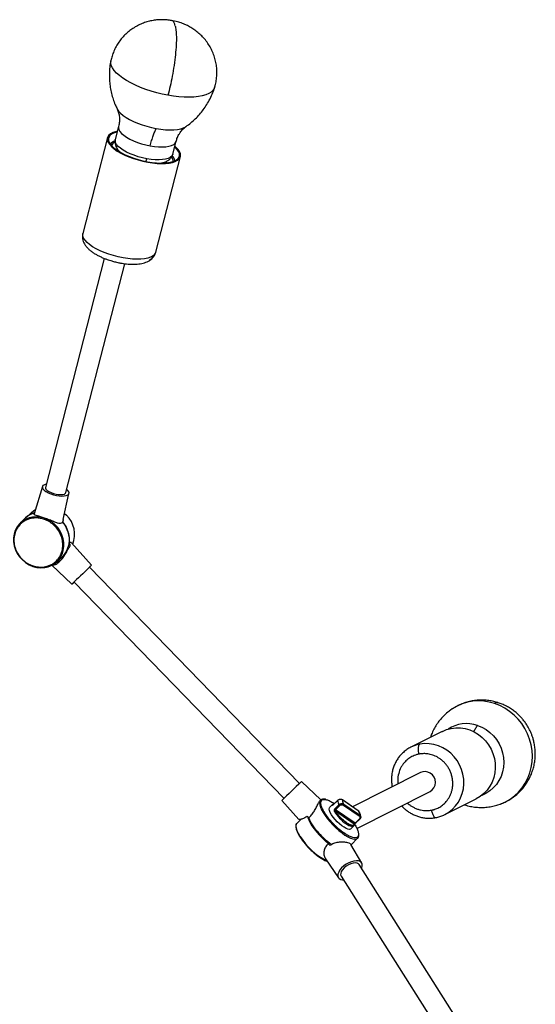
# Model space of a CAD drawing. Header units: millimetres. Extents: x -502 to 2028, y -2217 to 24.
# Tile 5 of 18: x -143 to 148, y -1550 to -995. Entities that reach past the tile are written whole.
import ezdxf

# ---------------------------------------------------------------- set-up
doc = ezdxf.new("R2010")
doc.units = ezdxf.units.MM

msp = doc.modelspace()

# ---------------------------------------------------------------- linework, layer by layer
at = {"color": 7, "linetype": 'Continuous', "lineweight": 25}
for p, q in [((-54.3, -995.99), (-57.28, -995.38)), ((-91.24, -1018.16), (-91.22, -1018.06)), ((-32.65, -1033.17), (-32.67, -1033.25)), ((-86.84, -1055.17), (-88.73, -1062.47)), ((-93.11, -1061.46), (-107.01, -1115.41)), ((-56.29, -1070.83), (-54.4, -1063.52)), ((-86.38, -1069.21), (-86.43, -1069.39)), ((-65.85, -1126.01), (-51.95, -1072.06)), ((-56.26, -1073.45), (-56.81, -1072.39)), ((-55.18, -1074.54), (-55.4, -1073.58)), ((-94.9, -1129.52), (-128.14, -1258.6)), ((-116.52, -1261.6), (-83.28, -1132.52)), ((-129.83, -1258.13), (-134.44, -1273.61)), ((-118.01, -1276.65), (-114.82, -1261.99)), ((-139.26, -1275.87), (-142.21, -1278.65)), ((-136.15, -1272.94), (-139.1, -1275.72)), ((-118.08, -1276.64), (-118.19, -1277.14)), ((-117.29, -1273.32), (-116.17, -1274.37)), ((-118.19, -1277.14), (-118.43, -1278.25)), ((-113.93, -1291.25), (-114.75, -1290.35)), ((-102.05, -1302.47), (-113.45, -1289.87)), ((-121.64, -1300.49), (-118.69, -1297.71)), ((-115.97, -1293.94), (-115.71, -1294.21)), ((-124.42, -1302.46), (-113.17, -1313.27)), ((15.11, -1425.61), (-103.3, -1303.69)), ((-111.91, -1312.05), (6.5, -1433.97)), ((95.71, -1396.18), (78.01, -1405.08)), ((83.39, -1419.44), (45.09, -1438.71)), ((27.21, -1434.81), (16.39, -1424.42)), ((47.53, -1450.91), (88.78, -1430.16)), ((5.27, -1435.22), (14.85, -1445.8)), ((27.02, -1434.97), (26.83, -1435.16)), ((27.16, -1434.89), (27.02, -1434.97)), ((33.94, -1437.3), (32.24, -1438.96)), ((34.13, -1437.2), (33.92, -1437.32)), ((34.31, -1437.48), (36.69, -1435.16)), ((36.71, -1435.11), (34.33, -1437.43)), ((37.44, -1437.56), (35.06, -1439.88)), ((48.29, -1440.91), (39.47, -1434.83)), ((48.35, -1440.99), (39.53, -1434.91)), ((40.23, -1437.17), (49.05, -1443.25)), ((97.11, -1443.05), (114.81, -1434.14)), ((127.09, -1437.64), (128.36, -1437.21)), ((46.03, -1448.4), (35.45, -1441.1)), ((37.85, -1438.01), (35.47, -1440.33)), ((46.51, -1447.95), (35.47, -1440.33)), ((39.98, -1437.78), (48.8, -1443.87)), ((48.78, -1441.43), (48.35, -1440.99)), ((13.68, -1448), (13.78, -1447.89)), ((15.95, -1445.78), (13.78, -1447.89)), ((20.42, -1444.83), (19.59, -1443.95)), ((48.89, -1445.63), (46.51, -1447.95)), ((46.78, -1448.02), (49.15, -1445.7)), ((44.11, -1451.13), (45.81, -1449.47)), ((31.61, -1459.53), (32.19, -1460.41)), ((44.27, -1460.06), (47.97, -1456.44)), ((47.97, -1456.44), (48.36, -1455.85)), ((50.27, -1470.46), (44.17, -1459.89)), ((29.77, -1468.06), (37.19, -1478.76)), ((108.84, -1566.11), (48.75, -1471.32)), ((38.62, -1477.74), (98.38, -1572.02))]:
    msp.add_line(p, q, dxfattribs=at)
at = {"color": 8, "linetype": 'Continuous', "lineweight": 25}
for p, q in [((-115.72, -1293.38), (-115.42, -1293.69)), ((-121.64, -1300.78), (-121.79, -1300.62)), ((-120.82, -1299.71), (-120.47, -1300.08))]:
    msp.add_line(p, q, dxfattribs=at)
at = {"color": 8, "linetype": 'Continuous', "lineweight": 25, "flags": 128}
for points in [[(-59.01, -1037.58), (-62.19, -1036.94), (-65.37, -1036.16), (-68.51, -1035.25), (-71.57, -1034.23), (-74.52, -1033.11), (-77.32, -1031.9), (-79.94, -1030.61), (-82.34, -1029.26), (-84.51, -1027.87), (-86.42, -1026.45), (-88.03, -1025.02), (-89.34, -1023.59), (-90.33, -1022.18), (-90.98, -1020.82), (-91.3, -1019.5), (-91.26, -1018.26), (-91.24, -1018.16)], [(-32.67, -1033.25), (-32.91, -1033.83), (-33.62, -1034.89), (-34.67, -1035.83), (-36.04, -1036.66), (-37.71, -1037.36), (-39.66, -1037.92), (-41.87, -1038.33), (-44.32, -1038.59), (-46.98, -1038.69), (-49.81, -1038.65), (-52.78, -1038.44), (-55.86, -1038.09), (-59.01, -1037.58)], [(-87.68, -1045.2), (-87.62, -1045.32), (-86.84, -1046.49), (-85.74, -1047.69), (-84.32, -1048.9), (-82.62, -1050.08), (-80.66, -1051.23), (-78.49, -1052.32), (-76.12, -1053.34), (-73.61, -1054.26), (-71, -1055.07), (-68.34, -1055.76), (-65.66, -1056.32)], [(-86.84, -1055.17), (-86.91, -1055.91), (-86.67, -1056.91), (-86.08, -1057.97), (-85.13, -1059.06), (-83.87, -1060.15), (-82.3, -1061.23), (-80.48, -1062.26), (-78.44, -1063.23), (-76.22, -1064.11), (-73.87, -1064.89), (-71.46, -1065.54), (-69.02, -1066.05)], [(-65.66, -1056.32), (-63.01, -1056.73), (-60.45, -1056.99), (-58.01, -1057.09), (-55.73, -1057.04), (-53.66, -1056.83), (-51.83, -1056.46), (-50.27, -1055.95), (-49.01, -1055.3), (-48.85, -1055.2)], [(-70.9, -1073.36), (-73.34, -1072.85), (-75.76, -1072.2), (-78.1, -1071.42), (-80.32, -1070.54), (-82.36, -1069.57), (-84.19, -1068.54), (-85.75, -1067.46), (-87.02, -1066.37), (-87.96, -1065.28), (-88.56, -1064.22), (-88.8, -1063.22), (-88.73, -1062.47)], [(-69.02, -1066.05), (-66.62, -1066.42), (-64.31, -1066.62), (-62.15, -1066.67), (-60.17, -1066.55), (-58.42, -1066.26), (-56.95, -1065.83), (-55.78, -1065.25), (-54.94, -1064.53), (-54.46, -1063.71), (-54.41, -1063.57)], [(-56.35, -1071.04), (-56.83, -1071.84), (-57.66, -1072.55), (-58.83, -1073.14), (-60.3, -1073.57), (-62.05, -1073.85), (-64.03, -1073.97), (-66.2, -1073.93), (-68.51, -1073.73), (-70.9, -1073.36)], [(-67.57, -1128.18), (-68.84, -1128.84), (-70.4, -1129.36), (-72.25, -1129.73), (-74.33, -1129.95), (-76.62, -1130.01), (-79.08, -1129.91), (-81.67, -1129.65), (-84.33, -1129.24), (-87.03, -1128.68), (-89.73, -1127.99), (-92.36, -1127.17), (-94.9, -1126.24), (-97.29, -1125.22), (-99.49, -1124.12), (-101.47, -1122.96), (-103.19, -1121.77), (-104.63, -1120.55), (-105.75, -1119.34), (-106.55, -1118.15), (-107, -1117.01), (-107.09, -1115.93), (-107.01, -1115.41)], [(-121.64, -1300.49), (-121.02, -1299.86), (-119.72, -1298.17), (-118.72, -1296.27), (-118.04, -1294.2), (-117.71, -1292.02), (-117.72, -1289.78), (-118.09, -1287.54), (-118.79, -1285.34), (-119.82, -1283.25), (-121.15, -1281.31), (-122.74, -1279.58), (-124.56, -1278.09), (-126.56, -1276.89), (-128.69, -1276), (-130.91, -1275.44), (-133.14, -1275.23), (-135.35, -1275.37)], [(128.36, -1437.21), (128.47, -1437.16), (131.3, -1435.92), (133.98, -1434.37), (136.45, -1432.51), (138.71, -1430.38), (140.73, -1428), (142.47, -1425.39), (143.91, -1422.59), (145.05, -1419.63), (145.87, -1416.55), (146.36, -1413.38), (146.51, -1410.15), (146.32, -1406.91), (145.8, -1403.7), (144.94, -1400.55), (143.76, -1397.49), (142.28, -1394.57), (140.51, -1391.82), (138.47, -1389.27), (136.18, -1386.95), (133.68, -1384.89), (130.99, -1383.11), (128.14, -1381.63), (125.17, -1380.47)], [(115.52, -1392.82), (118.01, -1393.82), (120.36, -1395.15), (122.55, -1396.77), (124.52, -1398.67), (126.25, -1400.8), (127.71, -1403.14), (128.87, -1405.64), (129.71, -1408.26), (130.21, -1410.95), (130.38, -1413.67), (130.2, -1416.38), (129.68, -1419.02), (128.82, -1421.56), (127.65, -1423.94), (126.18, -1426.13), (124.44, -1428.08), (122.46, -1429.78), (120.26, -1431.18), (117.9, -1432.26), (117.74, -1432.32)], [(97.17, -1443.01), (99.34, -1441.73), (101.4, -1440.09), (103.22, -1438.18), (104.77, -1436.03), (106.03, -1433.67), (106.97, -1431.15), (107.58, -1428.5), (107.85, -1425.78), (107.77, -1423.04), (107.35, -1420.3), (106.58, -1417.64), (105.49, -1415.08), (104.1, -1412.68), (102.42, -1410.47), (100.49, -1408.49), (98.33, -1406.79), (95.99, -1405.37), (93.51, -1404.28), (90.93, -1403.52), (88.28, -1403.12), (85.63, -1403.07), (83.01, -1403.39)], [(27.02, -1434.97), (26.63, -1435.58), (26.49, -1436.47), (26.61, -1437.59), (27, -1438.9), (27.65, -1440.38), (28.54, -1442), (29.66, -1443.7), (30.96, -1445.46), (32.43, -1447.22), (34.02, -1448.94)], [(34.31, -1437.48), (34.32, -1437.45), (34.33, -1437.43)], [(15.62, -1455.42), (14.66, -1453.78), (13.93, -1452.25), (13.46, -1450.88), (13.25, -1449.7), (13.32, -1448.75), (13.66, -1448.03), (13.68, -1448)], [(41.37, -1448.19), (42.25, -1448.75), (43.07, -1449.2), (43.83, -1449.52), (44.5, -1449.71), (45.07, -1449.75), (45.52, -1449.66), (45.81, -1449.47)], [(48.89, -1445.63), (48.95, -1445.67), (49, -1445.69), (49.05, -1445.71), (49.09, -1445.72), (49.12, -1445.72), (49.15, -1445.71), (49.15, -1445.7)], [(34.02, -1448.94), (35.7, -1450.58), (37.42, -1452.11), (39.15, -1453.47), (40.83, -1454.65), (42.43, -1455.6), (43.91, -1456.31), (45.23, -1456.76), (46.36, -1456.94), (47.28, -1456.84), (47.95, -1456.47), (47.97, -1456.44)]]:
    msp.add_lwpolyline(points, dxfattribs=at)
at = {"color": 7, "linetype": 'Continuous', "lineweight": 25, "flags": 128}
for points in [[(-87.54, -1057.88), (-88.56, -1058.11), (-90.13, -1058.63), (-91.39, -1059.29), (-92.34, -1060.07), (-92.94, -1060.97), (-93.2, -1061.97), (-93.1, -1063.05), (-92.65, -1064.2), (-91.85, -1065.39), (-90.73, -1066.6), (-89.29, -1067.81), (-87.57, -1069.01), (-85.59, -1070.17), (-83.39, -1071.27), (-81, -1072.29)], [(-87.64, -1058.24), (-88.11, -1058.35), (-89.63, -1058.86), (-90.86, -1059.5), (-91.78, -1060.26), (-92.36, -1061.14), (-92.61, -1062.11), (-92.52, -1063.16), (-92.08, -1064.27), (-91.31, -1065.42), (-90.22, -1066.6), (-88.82, -1067.78), (-87.15, -1068.94), (-85.22, -1070.07), (-83.08, -1071.14), (-80.76, -1072.13)], [(-88.25, -1068.2), (-87.6, -1068.06), (-87.49, -1068.04)], [(-81, -1072.29), (-78.46, -1073.22), (-75.83, -1074.03), (-73.14, -1074.73), (-70.43, -1075.28), (-67.77, -1075.69), (-65.18, -1075.95), (-62.72, -1076.05), (-60.43, -1075.99), (-58.35, -1075.77), (-56.51, -1075.4), (-54.94, -1074.88), (-53.67, -1074.23), (-52.73, -1073.44), (-52.13, -1072.54), (-51.87, -1071.54), (-51.97, -1070.46), (-52.42, -1069.32), (-53.21, -1068.13), (-54.34, -1066.92), (-55.1, -1066.24)], [(-80.76, -1072.13), (-78.3, -1073.03), (-75.73, -1073.83), (-73.12, -1074.5), (-70.49, -1075.04), (-67.9, -1075.44), (-65.39, -1075.69), (-63, -1075.79), (-60.77, -1075.73), (-58.75, -1075.52), (-56.96, -1075.16), (-55.44, -1074.66), (-54.21, -1074.02), (-53.29, -1073.25), (-52.7, -1072.38), (-52.45, -1071.41), (-52.55, -1070.36), (-52.99, -1069.24), (-53.76, -1068.09), (-54.85, -1066.91), (-55.19, -1066.6)], [(-56.29, -1070.83), (-56.34, -1071.01), (-56.35, -1071.04)], [(-60.23, -1074.97), (-60.11, -1075.06), (-59.47, -1075.62)], [(-55.4, -1073.58), (-55.96, -1072.5), (-56.58, -1071.68)], [(-56.06, -1074.89), (-56.04, -1074.45), (-56.26, -1073.45)], [(-129.48, -1257.58), (-129.83, -1258.13), (-129.83, -1258.77), (-129.48, -1259.47), (-128.8, -1260.2), (-127.81, -1260.93), (-126.57, -1261.61), (-125.13, -1262.23), (-123.56, -1262.75), (-121.93, -1263.14), (-120.32, -1263.39), (-118.81, -1263.49), (-117.46, -1263.43), (-116.33, -1263.21), (-115.49, -1262.85), (-114.97, -1262.36), (-114.8, -1261.76), (-114.97, -1261.09), (-115.49, -1260.37), (-116.07, -1259.83)], [(-128.14, -1258.6), (-128.14, -1259.05), (-127.81, -1259.68), (-127.14, -1260.34), (-126.17, -1260.98), (-124.95, -1261.57), (-123.57, -1262.06), (-122.11, -1262.44), (-120.67, -1262.66), (-119.33, -1262.72), (-118.18, -1262.62), (-117.29, -1262.36), (-116.72, -1261.96), (-116.52, -1261.6)], [(-136.15, -1272.94), (-134.67, -1271.75), (-133.71, -1271.15)], [(-142.21, -1278.65), (-142.83, -1279.28), (-144.13, -1280.96), (-145.14, -1282.87), (-145.81, -1284.93), (-146.15, -1287.11), (-146.13, -1289.35), (-145.77, -1291.6), (-145.06, -1293.79), (-144.03, -1295.89), (-142.7, -1297.82), (-141.11, -1299.56), (-139.29, -1301.04), (-137.29, -1302.25), (-135.16, -1303.14), (-132.95, -1303.7), (-130.71, -1303.91), (-128.5, -1303.77)], [(-118.43, -1278.25), (-117.03, -1280.2), (-115.94, -1282.32), (-115.18, -1284.56), (-114.78, -1286.85), (-114.75, -1289.14), (-115.08, -1291.37), (-115.76, -1293.49), (-116.79, -1295.43), (-118.13, -1297.15), (-118.69, -1297.71)], [(-122.27, -1301.04), (-121.99, -1300.93), (-121.64, -1300.78)], [(-103.28, -1303.71), (-102.66, -1303.09), (-102.23, -1302.66), (-102.05, -1302.48), (-102.13, -1302.54), (-102.47, -1302.85), (-103.05, -1303.4), (-103.84, -1304.16), (-104.81, -1305.09), (-105.91, -1306.15), (-107.09, -1307.29), (-108.29, -1308.45), (-109.46, -1309.59), (-110.54, -1310.65), (-111.49, -1311.58), (-112.25, -1312.34), (-112.8, -1312.88), (-113.11, -1313.2), (-113.15, -1313.26), (-112.94, -1313.07), (-112.48, -1312.64), (-111.89, -1312.07)], [(101.38, -1383.45), (101.24, -1383.54), (100.24, -1384.23)], [(95.71, -1396.18), (95.74, -1396.16), (98.16, -1395.15), (100.71, -1394.48), (103.33, -1394.17), (105.98, -1394.22), (108.63, -1394.62), (111.21, -1395.38), (113.69, -1396.47), (116.03, -1397.88), (118.19, -1399.59), (120.12, -1401.57), (121.8, -1403.78), (123.2, -1406.18), (124.28, -1408.74), (125.05, -1411.4), (125.47, -1414.13), (125.55, -1416.88), (125.28, -1419.6), (124.67, -1422.24), (123.73, -1424.77), (122.47, -1427.12), (120.92, -1429.28), (119.1, -1431.19), (117.04, -1432.82), (114.81, -1434.14)], [(16.09, -1424.68), (16.35, -1424.44), (16.39, -1424.42)], [(27.11, -1434.89), (27.05, -1434.95), (27.02, -1434.97)], [(36.71, -1435.11), (36.69, -1435.13), (36.69, -1435.16)], [(39.53, -1434.91), (39.5, -1434.86), (39.47, -1434.83)], [(44.11, -1451.13), (43.96, -1451.25), (43.34, -1451.41), (42.5, -1451.29), (41.47, -1450.9), (40.29, -1450.26), (39.03, -1449.38), (37.72, -1448.32), (36.44, -1447.11), (35.23, -1445.82), (34.15, -1444.48), (33.25, -1443.18), (32.56, -1441.95), (32.12, -1440.86), (31.94, -1439.96), (32.03, -1439.27), (32.24, -1438.96)], [(48.29, -1440.91), (48.32, -1440.95), (48.35, -1440.99)], [(19.81, -1444.19), (19.93, -1444.67), (20.43, -1446.09), (21.2, -1447.66), (22.21, -1449.35), (23.44, -1451.12), (24.86, -1452.93), (26.42, -1454.71), (28.1, -1456.44), (29.85, -1458.06), (31.61, -1459.53)], [(33.04, -1460.02), (32.02, -1459.25), (30.32, -1457.84), (28.63, -1456.29), (27, -1454.63), (25.47, -1452.92), (24.07, -1451.18), (22.84, -1449.46), (21.81, -1447.8), (20.99, -1446.25), (20.42, -1444.83)], [(49.15, -1445.7), (49.16, -1445.69), (49.17, -1445.66)], [(45.81, -1449.47), (45.85, -1449.43), (46.05, -1449.06)], [(50.13, -1473.5), (50.33, -1473.02), (50.57, -1471.94), (50.49, -1470.99), (50.1, -1470.19), (49.4, -1469.61), (48.43, -1469.25), (47.24, -1469.14), (45.89, -1469.28), (44.43, -1469.67), (42.94, -1470.28), (41.48, -1471.09), (40.13, -1472.07), (38.94, -1473.16), (37.97, -1474.31), (37.27, -1475.47), (36.87, -1476.59), (36.79, -1477.62), (37.03, -1478.5), (37.58, -1479.19), (38.42, -1479.67), (38.42, -1479.67)], [(48.75, -1471.32), (48.4, -1470.92), (47.62, -1470.51), (46.6, -1470.36), (45.4, -1470.46), (44.09, -1470.83), (42.75, -1471.42), (41.47, -1472.21), (40.33, -1473.15), (39.4, -1474.17), (38.74, -1475.22), (38.39, -1476.22), (38.37, -1477.12), (38.62, -1477.74)], [(38.42, -1479.67), (39.5, -1479.9), (40, -1479.93)]]:
    msp.add_lwpolyline(points, dxfattribs=at)
at = {"color": 7, "linetype": 'Continuous', "lineweight": 25}
for centre, radius, start, end in [((-87.39, -1068.27), 5.12, 107.1607, 143.104), ((-87.39, -1067.61), 3.88, 113.5225, 154.2562), ((-127.13, -1260.7), 3.9, 98.1885, 126.8903), ((-130.72, -1284.97), 12.48, 106.5041, 133.1764), ((-130.56, -1284.82), 12.48, 107.0875, 133.1772), ((-126.68, -1285.12), 15.04, 338.2775, 45.6304), ((-129.99, -1288.1), 15.41, 351.6024, 41.0443), ((-130.26, -1291.28), 12.61, 277.9927, 313.0912), ((85.85, -1424.46), 5.59, 57.892, 116.1363), ((85.83, -1424.93), 6.01, 299.4636, 60.0846), ((326.14, -1754.02), 452.33, 133.2723, 135.1854), ((42.13, -1434.79), 5.45, 183.9285, 210.6062), ((38.64, -1436.87), 1.39, 209.703, 235.1123), ((39.51, -1437.23), 0.722, 310.3752, 5.0309), ((35.32, -1441.77), 0.677, 78.4896, 137.8763), ((55.43, -1428.24), 24.41, 212.389, 234.8254), ((48.33, -1443.32), 0.722, 310.3752, 5.0309), ((57.09, -1426.58), 41.17, 217.1682, 231.4316), ((45.74, -1448.75), 0.442, 314.1515, 341.7812)]:
    msp.add_arc(centre, radius, start, end, dxfattribs=at)
at = {"color": 8, "linetype": 'Continuous', "lineweight": 25}
for centre, radius, start, end in [((-69.4, -1124.97), 3.7, 299.6254, 343.5935), ((-133.6, -1287.86), 12.61, 97.9928, 133.0823), ((116.36, -1406.61), 27.59, 71.3698, 122.8861), ((109.39, -1411.06), 19.24, 71.4145, 122.9522), ((86.54, -1422.04), 18.99, 100.7278, 116.6919), ((34.69, -1438.08), 1.06, 86.8, 159.8361), ((34.04, -1438.08), 0.503, 78.0584, 133.3079), ((45.72, -1448.75), 0.464, 342.7083, 48.5484), ((48.17, -1435.08), 38.39, 212.0046, 242.6808)]:
    msp.add_arc(centre, radius, start, end, dxfattribs=at)
at = {"color": 7, "linetype": 'Continuous', "lineweight": 25}
for points, knots in [([(-56.6, -995.52), (-56.91, -995.45), (-57.66, -995.29), (-59.16, -995.12), (-61.15, -994.96), (-63.57, -994.96), (-66.13, -995.17), (-68.82, -995.63), (-71.54, -996.36), (-74.24, -997.38), (-76.87, -998.67), (-79.38, -1000.23), (-81.72, -1002.04), (-83.87, -1004.08), (-85.81, -1006.33), (-87.5, -1008.76), (-88.94, -1011.33), (-90.1, -1014.04), (-90.82, -1016.31), (-91.13, -1017.67), (-91.23, -1018.08)], [0, 0, 0, 0, 0.020882, 0.050121, 0.099347, 0.151543, 0.208264, 0.267965, 0.329756, 0.392912, 0.4569, 0.521347, 0.586004, 0.650709, 0.715357, 0.779883, 0.844242, 0.908408, 0.972365, 1, 1, 1, 1]), ([(-54.95, -998.49), (-54.76, -999.13), (-54.6, -999.94), (-54.37, -1001.95), (-54.29, -1003.15), (-54.25, -1005.92), (-54.28, -1007.48), (-54.46, -1010.91), (-54.61, -1012.76), (-55.01, -1016.65), (-55.27, -1018.67), (-55.87, -1022.74), (-56.21, -1024.79), (-56.95, -1028.76), (-57.35, -1030.68), (-58.17, -1034.31), (-58.59, -1036.01), (-59.01, -1037.58)], [0, 0, 0, 0, 0.125, 0.125, 0.25, 0.25, 0.375, 0.375, 0.5, 0.5, 0.625, 0.625, 0.75, 0.75, 0.875, 0.875, 1, 1, 1, 1]), ([(-54.95, -998.49), (-55.11, -997.84), (-55.44, -996.52), (-56.03, -995.59), (-56.49, -995.6), (-56.63, -995.61)], [0, 0, 0, 0, 0.395131, 0.814475, 1, 1, 1, 1]), ([(-32.65, -1033.17), (-32.49, -1032.61), (-32.05, -1031.05), (-31.59, -1028.41), (-31.36, -1025.27), (-31.48, -1022.13), (-31.93, -1019.03), (-32.71, -1016), (-33.81, -1013.07), (-35.22, -1010.26), (-36.92, -1007.61), (-38.86, -1005.22), (-40.96, -1003.1), (-43.19, -1001.25), (-45.55, -999.65), (-47.79, -998.41), (-49.81, -997.48), (-51.9, -996.67), (-53.4, -996.24), (-54.3, -995.99)], [0, 0, 0, 0, 0.036206, 0.101222, 0.166638, 0.231831, 0.296835, 0.361715, 0.426565, 0.491525, 0.55682, 0.622836, 0.682922, 0.743056, 0.802888, 0.86051, 0.902511, 0.941655, 1, 1, 1, 1]), ([(-91.22, -1018.17), (-91.28, -1018.44), (-91.61, -1019.89), (-91.91, -1022.57), (-92.1, -1026.16), (-91.97, -1029.71), (-91.56, -1033.17), (-90.89, -1036.54), (-89.95, -1039.78), (-88.88, -1042.7), (-88.01, -1044.48), (-87.62, -1045.27)], [0, 0, 0, 0, 0.029779, 0.160224, 0.28892, 0.415854, 0.540983, 0.664226, 0.785462, 0.904509, 1, 1, 1, 1]), ([(-48.89, -1055.22), (-48.85, -1055.2), (-47.88, -1054.58), (-46.08, -1053.14), (-43.54, -1050.9), (-41.19, -1048.41), (-39.02, -1045.73), (-37, -1042.76), (-35.19, -1039.52), (-33.71, -1036.31), (-33.01, -1034.17), (-32.7, -1033.25)], [0, 0, 0, 0, 0.004942, 0.125977, 0.248301, 0.37156, 0.495503, 0.619946, 0.758205, 0.894993, 1, 1, 1, 1]), ([(-87.68, -1045.21), (-87.38, -1045.91), (-86.78, -1047.31), (-86.34, -1049.85), (-86.3, -1052.51), (-86.66, -1054.27), (-86.84, -1055.14)], [0, 0, 0, 0, 0.252625, 0.504641, 0.754367, 1, 1, 1, 1]), ([(-69.02, -1066.05), (-68.76, -1065.05), (-68.49, -1064.06), (-67.93, -1062.18), (-67.65, -1061.28), (-67.07, -1059.62), (-66.78, -1058.85), (-66.21, -1057.46), (-65.93, -1056.85), (-65.66, -1056.32)], [0, 0, 0, 0, 0.25, 0.25, 0.5, 0.5, 0.75, 0.75, 1, 1, 1, 1]), ([(-54.41, -1063.55), (-54.2, -1062.84), (-53.73, -1061.29), (-52.56, -1059.06), (-50.89, -1056.82), (-49.56, -1055.76), (-48.85, -1055.2)], [0, 0, 0, 0, 0.197181, 0.429974, 0.698033, 1, 1, 1, 1]), ([(-88.72, -1062.45), (-88.82, -1063), (-89, -1064.05), (-88.7, -1065.62), (-88.15, -1066.97), (-87.28, -1068.29), (-86.55, -1069.16), (-86.04, -1069.58), (-86.03, -1069.58)], [0, 0, 0, 0, 0.228427, 0.434194, 0.613994, 0.76689, 0.995932, 1, 1, 1, 1]), ([(-62.57, -1075.72), (-62.41, -1075.69), (-61.41, -1075.53), (-59.87, -1074.89), (-58.11, -1073.81), (-56.88, -1072.46), (-56.48, -1071.37), (-56.29, -1070.85)], [0, 0, 0, 0, 0.046082, 0.298651, 0.547492, 0.783873, 1, 1, 1, 1]), ([(-61.68, -1075.48), (-61.69, -1075.53), (-61.72, -1075.62), (-61.8, -1075.69), (-61.84, -1075.72)], [0, 0, 0, 0, 0.496588, 1, 1, 1, 1]), ([(-106.99, -1115.41), (-107.02, -1115.5), (-107.19, -1116.04), (-107.27, -1117.11), (-107.17, -1118.56), (-106.77, -1120.01), (-106.09, -1121.44), (-105.13, -1122.82), (-103.93, -1124.13), (-102.53, -1125.34), (-100.99, -1126.44), (-99.36, -1127.43), (-97.64, -1128.33), (-95.87, -1129.14), (-94.21, -1129.81), (-92.67, -1130.36), (-91.05, -1130.89), (-89.88, -1131.2), (-89.18, -1131.39)], [0, 0, 0, 0, 0.011352, 0.069541, 0.12898, 0.191306, 0.258539, 0.332362, 0.410982, 0.48786, 0.561485, 0.633252, 0.70294, 0.769284, 0.834947, 0.882597, 0.930406, 1, 1, 1, 1]), ([(-69.27, -1130.6), (-68.9, -1130.34), (-68.15, -1129.81), (-67.19, -1128.79), (-66.43, -1127.6), (-66, -1126.65), (-65.89, -1126.1), (-65.87, -1126.01)], [0, 0, 0, 0, 0.239745, 0.485065, 0.721205, 0.953598, 1, 1, 1, 1]), ([(-89.18, -1131.39), (-88.36, -1131.59), (-87.2, -1131.87), (-85.5, -1132.2), (-84.05, -1132.43), (-82.36, -1132.64), (-80.63, -1132.78), (-78.87, -1132.84), (-77.14, -1132.8), (-75.44, -1132.66), (-73.8, -1132.39), (-72.22, -1132), (-70.74, -1131.43), (-69.75, -1130.96), (-69.3, -1130.62), (-69.27, -1130.6)], [0, 0, 0, 0, 0.107969, 0.151831, 0.224282, 0.298868, 0.378385, 0.460884, 0.545785, 0.632753, 0.721704, 0.812539, 0.904297, 0.993455, 1, 1, 1, 1]), ([(-135.39, -1275.99), (-135.95, -1276.07), (-136.53, -1276.19), (-137.74, -1276.55), (-138.37, -1276.78), (-139.64, -1277.39), (-140.29, -1277.77), (-141.55, -1278.7), (-142.18, -1279.26), (-143.34, -1280.57), (-143.88, -1281.32), (-144.8, -1283.02), (-145.18, -1283.97), (-145.71, -1286.01), (-145.86, -1287.11), (-145.87, -1289.37), (-145.74, -1290.53), (-145.18, -1292.82), (-144.77, -1293.94), (-143.7, -1296.05), (-143.05, -1297.03), (-141.61, -1298.78), (-140.81, -1299.56), (-139.16, -1300.88), (-138.31, -1301.43), (-136.62, -1302.32), (-135.78, -1302.66), (-134.16, -1303.17), (-133.39, -1303.34), (-131.92, -1303.54), (-131.23, -1303.58), (-129.93, -1303.57), (-129.33, -1303.52), (-128.77, -1303.44)], [0, 0, 0, 0, 0.0625, 0.0625, 0.125, 0.125, 0.1875, 0.1875, 0.25, 0.25, 0.3125, 0.3125, 0.375, 0.375, 0.4375, 0.4375, 0.5, 0.5, 0.5625, 0.5625, 0.625, 0.625, 0.6875, 0.6875, 0.75, 0.75, 0.8125, 0.8125, 0.875, 0.875, 0.9375, 0.9375, 1, 1, 1, 1]), ([(-135.35, -1275.37), (-135.37, -1275.39), (-135.39, -1275.42), (-135.41, -1275.5), (-135.42, -1275.55), (-135.43, -1275.67), (-135.43, -1275.74), (-135.42, -1275.87), (-135.41, -1275.93), (-135.39, -1275.99)], [0, 0, 0, 0, 0.25, 0.25, 0.5, 0.5, 0.75, 0.75, 1, 1, 1, 1]), ([(-128.77, -1303.44), (-128.22, -1303.36), (-127.63, -1303.23), (-126.42, -1302.88), (-125.8, -1302.65), (-124.52, -1302.03), (-123.88, -1301.66), (-122.61, -1300.72), (-121.99, -1300.17), (-120.83, -1298.86), (-120.29, -1298.11), (-119.37, -1296.41), (-118.99, -1295.46), (-118.46, -1293.42), (-118.31, -1292.32), (-118.3, -1290.06), (-118.43, -1288.9), (-118.98, -1286.61), (-119.4, -1285.49), (-120.46, -1283.38), (-121.11, -1282.4), (-122.56, -1280.65), (-123.35, -1279.87), (-125, -1278.55), (-125.86, -1278), (-127.55, -1277.11), (-128.39, -1276.77), (-130, -1276.26), (-130.78, -1276.09), (-132.25, -1275.89), (-132.94, -1275.85), (-134.23, -1275.86), (-134.83, -1275.91), (-135.39, -1275.99)], [0, 0, 0, 0, 0.0625, 0.0625, 0.125, 0.125, 0.1875, 0.1875, 0.25, 0.25, 0.3125, 0.3125, 0.375, 0.375, 0.4375, 0.4375, 0.5, 0.5, 0.5625, 0.5625, 0.625, 0.625, 0.6875, 0.6875, 0.75, 0.75, 0.8125, 0.8125, 0.875, 0.875, 0.9375, 0.9375, 1, 1, 1, 1]), ([(-118.43, -1278.25), (-118.51, -1278.37), (-118.79, -1278.8), (-119.67, -1279.08), (-121.25, -1278.78), (-123.35, -1277.98), (-125.93, -1276.92), (-128.6, -1275.91), (-130.92, -1275.17), (-132.79, -1274.65), (-133.72, -1274.37), (-134.32, -1274.07), (-134.61, -1273.91), (-134.43, -1273.66), (-134.4, -1273.62)], [0, 0, 0, 0, 0.03886, 0.13566, 0.23203, 0.339139, 0.457069, 0.566057, 0.663486, 0.76158, 0.87011, 0.884999, 0.985172, 1, 1, 1, 1]), ([(-124.62, -1302.26), (-124.41, -1302.36), (-123.97, -1302.57), (-122.48, -1302.18), (-120.68, -1301.03), (-118.9, -1299.23), (-117.36, -1297.09), (-116, -1294.79), (-114.86, -1292.61), (-114.23, -1291.68), (-113.93, -1291.25)], [0, 0, 0, 0, 0.120176, 0.254383, 0.389755, 0.511441, 0.626887, 0.749354, 0.884234, 1, 1, 1, 1]), ([(-113.55, -1289.96), (-113.63, -1289.84), (-113.81, -1289.54), (-114.3, -1289.83), (-114.64, -1290.23), (-114.75, -1290.35)], [0, 0, 0, 0, 0.341591, 0.788194, 1, 1, 1, 1]), ([(-128.5, -1303.77), (-128.52, -1303.78), (-128.54, -1303.79), (-128.59, -1303.78), (-128.62, -1303.76), (-128.67, -1303.7), (-128.7, -1303.65), (-128.74, -1303.55), (-128.76, -1303.49), (-128.77, -1303.44)], [0, 0, 0, 0, 0.25, 0.25, 0.5, 0.5, 0.75, 0.75, 1, 1, 1, 1]), ([(-120.47, -1300.08), (-120.51, -1300.12), (-120.57, -1300.17), (-120.74, -1300.28), (-120.83, -1300.35), (-121.05, -1300.48), (-121.17, -1300.55), (-121.4, -1300.67), (-121.52, -1300.73), (-121.64, -1300.78)], [0, 0, 0, 0, 0.25, 0.25, 0.5, 0.5, 0.75, 0.75, 1, 1, 1, 1]), ([(-119.72, -1299.96), (-119.72, -1299.96), (-120, -1300.19), (-120.4, -1300.38), (-120.75, -1300.48), (-120.7, -1300.31), (-120.52, -1300.13), (-120.47, -1300.08)], [0, 0, 0, 0, 0.007055, 0.291931, 0.585275, 0.880219, 1, 1, 1, 1]), ([(127.28, -1380.06), (127.1, -1380), (126.04, -1379.61), (124.01, -1379.14), (121.19, -1378.67), (118.3, -1378.49), (115.38, -1378.59), (112.45, -1378.98), (109.56, -1379.65), (106.72, -1380.62), (103.97, -1381.86), (102.25, -1382.91), (101.39, -1383.44)], [0, 0, 0, 0, 0.020713, 0.125241, 0.231125, 0.338207, 0.446367, 0.55552, 0.665609, 0.776605, 0.888504, 1, 1, 1, 1]), ([(127.25, -1380.15), (127.02, -1380.06), (126.43, -1379.82), (125.65, -1380.22), (125.17, -1380.47)], [0, 0, 0, 0, 0.384926, 1, 1, 1, 1]), ([(144.9, -1395.23), (144.41, -1394.31), (143.72, -1393.03), (142.5, -1391.22), (141.37, -1389.72), (139.89, -1388.02), (138.2, -1386.36), (136.28, -1384.75), (134.15, -1383.26), (131.84, -1381.93), (129.54, -1380.83), (127.98, -1380.3), (127.28, -1380.06)], [0, 0, 0, 0, 0.12985, 0.183703, 0.273044, 0.366238, 0.466576, 0.571677, 0.68058, 0.792517, 0.906938, 1, 1, 1, 1]), ([(100.26, -1384.26), (99.95, -1384.47), (98.78, -1385.28), (96.95, -1386.94), (94.78, -1389.21), (92.87, -1391.68), (91.23, -1394.32), (89.9, -1396.95), (89.26, -1398.74), (88.97, -1399.57)], [0, 0, 0, 0, 0.057527, 0.220735, 0.38313, 0.544636, 0.705196, 0.864774, 1, 1, 1, 1]), ([(128.42, -1437.18), (129.33, -1436.82), (131.19, -1436.07), (133.88, -1434.58), (136.48, -1432.78), (138.89, -1430.69), (141.02, -1428.42), (142.85, -1426.02), (144.39, -1423.54), (145.67, -1420.93), (146.7, -1418.21), (147.46, -1415.41), (147.95, -1412.56), (148.17, -1409.7), (148.11, -1406.88), (147.81, -1404.18), (147.33, -1401.79), (146.75, -1399.74), (146.01, -1397.59), (145.33, -1396.13), (144.9, -1395.23)], [0, 0, 0, 0, 0.057276, 0.11871, 0.180728, 0.243346, 0.306623, 0.363949, 0.421235, 0.478456, 0.535584, 0.59257, 0.649327, 0.705702, 0.761375, 0.815578, 0.865866, 0.905262, 0.94082, 1, 1, 1, 1]), ([(82.6, -1408.99), (82.48, -1408.42), (82.37, -1407.79), (82.28, -1406.83), (82.26, -1406.52), (82.25, -1405.9), (82.26, -1405.61), (82.3, -1405.06), (82.33, -1404.81), (82.42, -1404.36), (82.47, -1404.17), (82.67, -1403.67), (82.83, -1403.47), (83.01, -1403.39)], [0, 0, 0, 0, 0.25, 0.25, 0.375, 0.375, 0.5, 0.5, 0.625, 0.625, 0.75, 0.75, 1, 1, 1, 1]), ([(77.92, -1405.17), (77.55, -1405.35), (76.42, -1405.9), (74.69, -1407.14), (72.82, -1408.8), (71.22, -1410.65), (69.89, -1412.61), (68.8, -1414.72), (67.96, -1416.94), (67.38, -1419.24), (67.06, -1421.59), (67.01, -1423.92), (67.14, -1425.88), (67.37, -1427.04), (67.46, -1427.46)], [0, 0, 0, 0, 0.046587, 0.144183, 0.243563, 0.333422, 0.423263, 0.513036, 0.602655, 0.691959, 0.780644, 0.868078, 0.952685, 1, 1, 1, 1]), ([(89.57, -1440.62), (89.68, -1440.59), (89.9, -1440.55), (90.23, -1440.47), (90.57, -1440.39), (90.89, -1440.3), (91.22, -1440.2), (91.8, -1440.01), (92.63, -1439.69), (93.71, -1439.17), (94.8, -1438.53), (96.29, -1437.46), (97.7, -1436.11), (98.95, -1434.46), (99.81, -1433.03), (100.54, -1431.44), (101.11, -1429.7), (101.49, -1427.85), (101.65, -1425.9), (101.57, -1423.91), (101.26, -1421.92), (100.7, -1419.98), (99.93, -1418.12), (98.97, -1416.39), (97.84, -1414.82), (96.58, -1413.43), (95.23, -1412.23), (93.83, -1411.23), (91.99, -1410.18), (90.12, -1409.44), (88.29, -1409), (87.03, -1408.81), (85.81, -1408.73), (84.8, -1408.74), (83.96, -1408.8), (83.28, -1408.87), (82.83, -1408.95), (82.6, -1408.99)], [0, 0, 0, 0, 0.007071, 0.014136, 0.021199, 0.028261, 0.035328, 0.042402, 0.066383, 0.090374, 0.117402, 0.14444, 0.204832, 0.237455, 0.271606, 0.307186, 0.344051, 0.382012, 0.42084, 0.460267, 0.500001, 0.539735, 0.579163, 0.61799, 0.655952, 0.692817, 0.728396, 0.762548, 0.795171, 0.855563, 0.882591, 0.909628, 0.933609, 0.9576, 0.971736, 0.98586, 1, 1, 1, 1]), ([(20.42, -1444.83), (20.65, -1444.63), (21.47, -1443.93), (22.75, -1442.36), (24.08, -1440.13), (25.23, -1437.86), (26.19, -1435.94), (26.65, -1435.42), (26.85, -1435.18)], [0, 0, 0, 0, 0.070692, 0.246787, 0.422099, 0.616947, 0.831482, 1, 1, 1, 1]), ([(30.1, -1434.54), (30.04, -1434.52), (29.71, -1434.41), (29.19, -1434.36), (28.5, -1434.34), (27.87, -1434.42), (27.56, -1434.63), (27.46, -1434.7)], [0, 0, 0, 0, 0.061226, 0.293596, 0.538627, 0.842294, 1, 1, 1, 1]), ([(30.38, -1434.71), (30.42, -1434.72), (30.97, -1434.78), (32.37, -1435.44), (33.88, -1436.22), (34.75, -1436.83), (34.89, -1436.93)], [0, 0, 0, 0, 0.03638, 0.494737, 0.917322, 1, 1, 1, 1]), ([(33.7, -1437.71), (33.68, -1437.76), (33.69, -1437.8), (33.73, -1437.83), (33.77, -1437.83), (33.89, -1437.8), (33.96, -1437.76), (34.13, -1437.64), (34.22, -1437.57), (34.31, -1437.48)], [0, 0, 0, 0, 0.25, 0.25, 0.5, 0.5, 0.75, 0.75, 1, 1, 1, 1]), ([(34.33, -1437.43), (34.3, -1437.46), (34.24, -1437.52), (34.17, -1437.57), (34.12, -1437.61), (34.12, -1437.62), (34.12, -1437.63)], [0, 0, 0, 0, 0.269959, 0.527018, 0.772611, 1, 1, 1, 1]), ([(34.89, -1436.93), (34.77, -1436.93), (34.63, -1436.92), (34.52, -1436.98), (34.5, -1437)], [0, 0, 0, 0, 0.777238, 1, 1, 1, 1]), ([(39.53, -1434.91), (39.49, -1434.88), (39.42, -1434.84), (39.32, -1434.78), (39.19, -1434.71), (39.04, -1434.65), (38.8, -1434.57), (38.49, -1434.52), (38.09, -1434.52), (37.7, -1434.59), (37.37, -1434.7), (37.09, -1434.84), (36.88, -1434.99), (36.75, -1435.1), (36.69, -1435.16)], [0, 0, 0, 0, 0.046496, 0.088296, 0.124947, 0.18949, 0.250157, 0.377978, 0.499776, 0.625803, 0.749349, 0.833181, 0.917011, 1, 1, 1, 1]), ([(37.44, -1437.56), (37.47, -1437.53), (37.53, -1437.47), (37.63, -1437.39), (37.73, -1437.32), (37.84, -1437.24), (37.95, -1437.18), (38.15, -1437.08), (38.44, -1436.97), (38.82, -1436.89), (39.21, -1436.87), (39.52, -1436.9), (39.76, -1436.96), (39.92, -1437.01), (40.08, -1437.08), (40.18, -1437.14), (40.23, -1437.17)], [0, 0, 0, 0, 0.041268, 0.082846, 0.124635, 0.16653, 0.208425, 0.250214, 0.373773, 0.499811, 0.621575, 0.749345, 0.810065, 0.874657, 0.931768, 1, 1, 1, 1]), ([(37.85, -1438.01), (37.92, -1437.94), (37.99, -1437.88), (38.15, -1437.77), (38.24, -1437.72), (38.42, -1437.64), (38.52, -1437.61), (38.71, -1437.56), (38.81, -1437.54), (39.1, -1437.51), (39.3, -1437.52), (39.67, -1437.61), (39.83, -1437.68), (39.98, -1437.78)], [0, 0, 0, 0, 0.125, 0.125, 0.25, 0.25, 0.375, 0.375, 0.5, 0.5, 0.75, 0.75, 1, 1, 1, 1]), ([(40.23, -1437.17), (39.97, -1436.71), (39.77, -1436.27), (39.53, -1435.5), (39.49, -1435.17), (39.53, -1434.91)], [0, 0, 0, 0, 0.5, 0.5, 1, 1, 1, 1]), ([(108.09, -1437.52), (108.72, -1437.73), (110.37, -1438.27), (113.11, -1438.78), (116.28, -1439.09), (119.48, -1439.07), (122.65, -1438.72), (125.2, -1438.22), (126.64, -1437.74), (127.08, -1437.6)], [0, 0, 0, 0, 0.103514, 0.267702, 0.432545, 0.597835, 0.763371, 0.92896, 1, 1, 1, 1]), ([(35.06, -1439.88), (34.97, -1439.97), (34.89, -1440.08), (34.76, -1440.32), (34.72, -1440.45), (34.67, -1440.71), (34.67, -1440.85), (34.71, -1441.1), (34.75, -1441.21), (34.82, -1441.31)], [0, 0, 0, 0, 0.25, 0.25, 0.5, 0.5, 0.75, 0.75, 1, 1, 1, 1]), ([(35.47, -1440.33), (35.4, -1440.28), (35.31, -1440.2), (35.16, -1440.03), (35.09, -1439.95), (35.06, -1439.88)], [0, 0, 0, 0, 0.5, 0.5, 1, 1, 1, 1]), ([(35.47, -1440.33), (35.46, -1440.34), (35.43, -1440.37), (35.4, -1440.42), (35.37, -1440.47), (35.34, -1440.53), (35.33, -1440.59), (35.32, -1440.65), (35.31, -1440.73), (35.32, -1440.82), (35.35, -1440.92), (35.39, -1441.02), (35.43, -1441.07), (35.45, -1441.1)], [0, 0, 0, 0, 0.07038, 0.140676, 0.211166, 0.28213, 0.353841, 0.426561, 0.500545, 0.621438, 0.750155, 0.86819, 1, 1, 1, 1]), ([(41.62, -1447.58), (41.09, -1447.21), (40.51, -1446.77), (39.35, -1445.76), (38.75, -1445.19), (37.63, -1444.01), (37.1, -1443.4), (36.17, -1442.21), (35.77, -1441.63), (35.45, -1441.1)], [0, 0, 0, 0, 0.25, 0.25, 0.5, 0.5, 0.75, 0.75, 1, 1, 1, 1]), ([(48.35, -1440.99), (48.6, -1441.45), (48.8, -1441.89), (49.04, -1442.66), (49.08, -1443), (49.05, -1443.25)], [0, 0, 0, 0, 0.5, 0.5, 1, 1, 1, 1]), ([(49.64, -1444.57), (49.64, -1444.11), (49.64, -1443.09), (49.04, -1441.94), (48.71, -1441.31)], [0, 0, 0, 0, 0.452215, 1, 1, 1, 1]), ([(72.84, -1438.18), (73.13, -1438.5), (73.87, -1439.3), (75.21, -1440.48), (76.89, -1441.71), (78.73, -1442.8), (80.73, -1443.72), (82.85, -1444.43), (85.06, -1444.92), (87.34, -1445.16), (89.66, -1445.11), (91.22, -1444.98), (91.97, -1444.79), (91.98, -1444.78)], [0, 0, 0, 0, 0.059516, 0.152752, 0.250237, 0.351076, 0.45457, 0.560241, 0.667759, 0.776905, 0.88755, 0.999639, 1, 1, 1, 1]), ([(91.98, -1444.78), (92.74, -1444.61), (94.29, -1444.25), (96.02, -1443.61), (96.94, -1443.11), (97.16, -1442.98)], [0, 0, 0, 0, 0.428031, 0.863186, 1, 1, 1, 1]), ([(13.56, -1448.27), (13.44, -1448.43), (13.17, -1448.81), (13.08, -1449.74), (13.18, -1450.73), (13.48, -1451.78), (13.83, -1452.71), (14.41, -1453.99), (15.07, -1455.1), (15.46, -1455.75)], [0, 0, 0, 0, 0.108668, 0.243208, 0.459495, 0.559734, 0.653945, 0.797372, 1, 1, 1, 1]), ([(19.59, -1443.95), (18.96, -1444.4), (17.71, -1445.3), (16.08, -1445.83), (15.01, -1445.96), (14.96, -1445.77), (14.94, -1445.71)], [0, 0, 0, 0, 0.278337, 0.555463, 0.860988, 1, 1, 1, 1]), ([(34.02, -1448.94), (34.06, -1448.9), (34.11, -1448.86), (34.2, -1448.76), (34.25, -1448.72), (34.34, -1448.63), (34.38, -1448.59), (34.44, -1448.53), (34.46, -1448.51), (34.48, -1448.5)], [0, 0, 0, 0, 0.25, 0.25, 0.5, 0.5, 0.75, 0.75, 1, 1, 1, 1]), ([(41.62, -1447.58), (41.63, -1447.61), (41.63, -1447.65), (41.62, -1447.75), (41.61, -1447.81), (41.56, -1447.93), (41.52, -1447.99), (41.45, -1448.1), (41.41, -1448.15), (41.37, -1448.19)], [0, 0, 0, 0, 0.25, 0.25, 0.5, 0.5, 0.75, 0.75, 1, 1, 1, 1]), ([(41.62, -1447.58), (41.69, -1447.62), (41.82, -1447.71), (42.02, -1447.85), (42.22, -1447.97), (42.48, -1448.13), (42.81, -1448.32), (43.2, -1448.52), (43.57, -1448.69), (44.04, -1448.88), (44.58, -1449.03), (45.04, -1449.06), (45.35, -1449.02), (45.55, -1448.96), (45.72, -1448.86), (45.85, -1448.74), (45.96, -1448.58), (46, -1448.46), (46.03, -1448.4)], [0, 0, 0, 0, 0.03006, 0.060089, 0.090124, 0.120205, 0.182295, 0.244442, 0.307959, 0.371534, 0.500009, 0.628485, 0.692003, 0.755577, 0.817668, 0.879814, 0.939893, 1, 1, 1, 1]), ([(46.03, -1448.4), (46.04, -1448.4), (46.05, -1448.39), (46.08, -1448.37), (46.12, -1448.34), (46.16, -1448.3), (46.23, -1448.24), (46.31, -1448.15), (46.41, -1448.05), (46.48, -1447.98), (46.51, -1447.95)], [0, 0, 0, 0, 0.089832, 0.173485, 0.251042, 0.37995, 0.501129, 0.671279, 0.836421, 1, 1, 1, 1]), ([(46.16, -1448.89), (46.18, -1448.85), (46.21, -1448.77), (46.32, -1448.58), (46.44, -1448.41), (46.55, -1448.27), (46.66, -1448.14), (46.74, -1448.06), (46.78, -1448.02)], [0, 0, 0, 0, 0.254003, 0.505868, 0.630946, 0.75428, 0.877425, 1, 1, 1, 1]), ([(46.28, -1448.65), (46.39, -1448.81), (46.98, -1449.7), (47.7, -1451.22), (48.3, -1452.62), (48.34, -1453.16), (48.34, -1453.19)], [0, 0, 0, 0, 0.088898, 0.510209, 0.967186, 1, 1, 1, 1]), ([(48.8, -1443.87), (48.94, -1443.97), (49.06, -1444.09), (49.18, -1444.3), (49.22, -1444.37), (49.27, -1444.53), (49.28, -1444.61), (49.29, -1444.77), (49.29, -1444.85), (49.26, -1445.02), (49.23, -1445.1), (49.13, -1445.34), (49.03, -1445.49), (48.89, -1445.63)], [0, 0, 0, 0, 0.25, 0.25, 0.375, 0.375, 0.5, 0.5, 0.625, 0.625, 0.75, 0.75, 1, 1, 1, 1]), ([(49.7, -1444.39), (49.7, -1444.39), (49.7, -1444.5), (49.69, -1444.73), (49.6, -1445.03), (49.48, -1445.27), (49.34, -1445.47), (49.23, -1445.6), (49.17, -1445.66)], [0, 0, 0, 0, 0.005876, 0.256338, 0.501867, 0.668471, 0.835072, 1, 1, 1, 1]), ([(48.46, -1455.67), (48.52, -1455.46), (48.65, -1455.05), (48.64, -1454.39), (48.62, -1453.89), (48.52, -1453.56), (48.5, -1453.49)], [0, 0, 0, 0, 0.328707, 0.633066, 0.923403, 1, 1, 1, 1]), ([(15.62, -1455.42), (15.58, -1455.46), (15.54, -1455.51), (15.48, -1455.6), (15.47, -1455.64), (15.46, -1455.73), (15.46, -1455.77), (15.5, -1455.83), (15.53, -1455.85), (15.57, -1455.86)], [0, 0, 0, 0, 0.25, 0.25, 0.5, 0.5, 0.75, 0.75, 1, 1, 1, 1]), ([(15.57, -1455.86), (15.87, -1456.33), (16.53, -1457.32), (17.78, -1458.97), (19.34, -1460.82), (21.25, -1462.82), (23.46, -1464.86), (25.88, -1466.8), (28.3, -1468.35), (29.97, -1469.25), (30.65, -1469.4), (30.71, -1469.41)], [0, 0, 0, 0, 0.08347, 0.177905, 0.284314, 0.403282, 0.534643, 0.677124, 0.828119, 0.983761, 1, 1, 1, 1]), ([(31.61, -1459.53), (31.36, -1459.73), (30.48, -1460.43), (29.41, -1462), (28.83, -1464.21), (28.9, -1466.43), (29.53, -1467.5), (29.83, -1468.02)], [0, 0, 0, 0, 0.088557, 0.309151, 0.528764, 0.772851, 1, 1, 1, 1]), ([(32.19, -1460.41), (32.94, -1459.96), (34.44, -1459.06), (37.18, -1458.51), (39.94, -1458.41), (42.28, -1458.76), (43.72, -1459.29), (43.99, -1459.75), (44.1, -1459.93)], [0, 0, 0, 0, 0.170908, 0.341073, 0.528676, 0.717907, 0.888007, 1, 1, 1, 1]), ([(47.97, -1456.44), (48.17, -1456.23), (48.38, -1456.01), (48.45, -1455.7), (48.46, -1455.67)], [0, 0, 0, 0, 0.924503, 1, 1, 1, 1])]:
    msp.add_open_spline(points, degree=3, knots=knots, dxfattribs=at)
at = {"color": 8, "linetype": 'Continuous', "lineweight": 25}
for points, knots in [([(-71.39, -1074.83), (-71.34, -1074.71), (-71.17, -1074.35), (-71.01, -1073.75), (-70.9, -1073.36)], [0, 0, 0, 0, 0.337528, 1, 1, 1, 1]), ([(-67.57, -1128.18), (-67.79, -1128.82), (-68.15, -1129.82), (-69.02, -1130.32), (-69.35, -1130.5)], [0, 0, 0, 0, 0.628669, 1, 1, 1, 1]), ([(113.2, -1396.4), (113.21, -1396.39), (113.58, -1395.97), (114.37, -1394.78), (115.14, -1393.47), (115.52, -1392.82)], [0, 0, 0, 0, 0.021096, 0.513768, 1, 1, 1, 1]), ([(82.6, -1408.99), (82.16, -1409.09), (81.24, -1409.29), (79.87, -1409.77), (78.17, -1410.55), (76.19, -1411.85), (74.47, -1413.5), (73.22, -1415.15), (72.04, -1417.09), (70.97, -1419.92), (70.41, -1423.11), (70.67, -1425.09), (70.77, -1425.79)], [0, 0, 0, 0, 0.061144, 0.126345, 0.195541, 0.312443, 0.443144, 0.513747, 0.587657, 0.744188, 0.910073, 1, 1, 1, 1]), ([(34.48, -1448.5), (34.03, -1448.03), (33.09, -1447.04), (31.7, -1445.39), (30.3, -1443.55), (28.99, -1441.54), (27.91, -1439.49), (27.24, -1437.56), (27.11, -1435.95), (27.64, -1434.88), (28.72, -1434.39), (29.85, -1434.61), (30.38, -1434.71)], [0, 0, 0, 0, 0.065257, 0.139087, 0.222278, 0.315289, 0.417988, 0.52938, 0.647429, 0.769111, 0.890793, 1, 1, 1, 1]), ([(76.07, -1436.56), (76.36, -1436.83), (77.09, -1437.5), (78.34, -1438.38), (79.89, -1439.27), (81.59, -1440), (83.4, -1440.53), (85.38, -1440.85), (87.44, -1440.93), (88.89, -1440.72), (89.57, -1440.62)], [0, 0, 0, 0, 0.081208, 0.196747, 0.307115, 0.443378, 0.572576, 0.69447, 0.856651, 1, 1, 1, 1]), ([(89.57, -1440.62), (89.74, -1441.29), (90.11, -1442.7), (90.87, -1444.12), (91.52, -1444.79), (91.84, -1444.75), (91.97, -1444.73)], [0, 0, 0, 0, 0.286829, 0.596908, 0.838149, 1, 1, 1, 1]), ([(48.34, -1453.19), (48.42, -1453.72), (48.58, -1454.84), (48.03, -1455.88), (46.91, -1456.34), (45.27, -1456.13), (43.34, -1455.37), (41.3, -1454.22), (39.32, -1452.84), (37.51, -1451.37), (35.9, -1449.93), (34.93, -1448.96), (34.48, -1448.5)], [0, 0, 0, 0, 0.109957, 0.231537, 0.353116, 0.471065, 0.582364, 0.684977, 0.777909, 0.86103, 0.934798, 1, 1, 1, 1]), ([(46.77, -1448.02), (46.77, -1448.02), (46.77, -1448.04), (46.72, -1448.04), (46.63, -1448.02), (46.55, -1447.97), (46.51, -1447.95)], [0, 0, 0, 0, 0.017617, 0.351058, 0.6845, 1, 1, 1, 1]), ([(49.05, -1443.25), (49.08, -1443.28), (49.15, -1443.33), (49.23, -1443.41), (49.33, -1443.51), (49.42, -1443.62), (49.52, -1443.78), (49.61, -1443.96), (49.67, -1444.17), (49.69, -1444.32), (49.7, -1444.39)], [0, 0, 0, 0, 0.093546, 0.177642, 0.25138, 0.381235, 0.503291, 0.673829, 0.83992, 1, 1, 1, 1])]:
    msp.add_open_spline(points, degree=3, knots=knots, dxfattribs=at)

doc.saveas('drawing.dxf')
